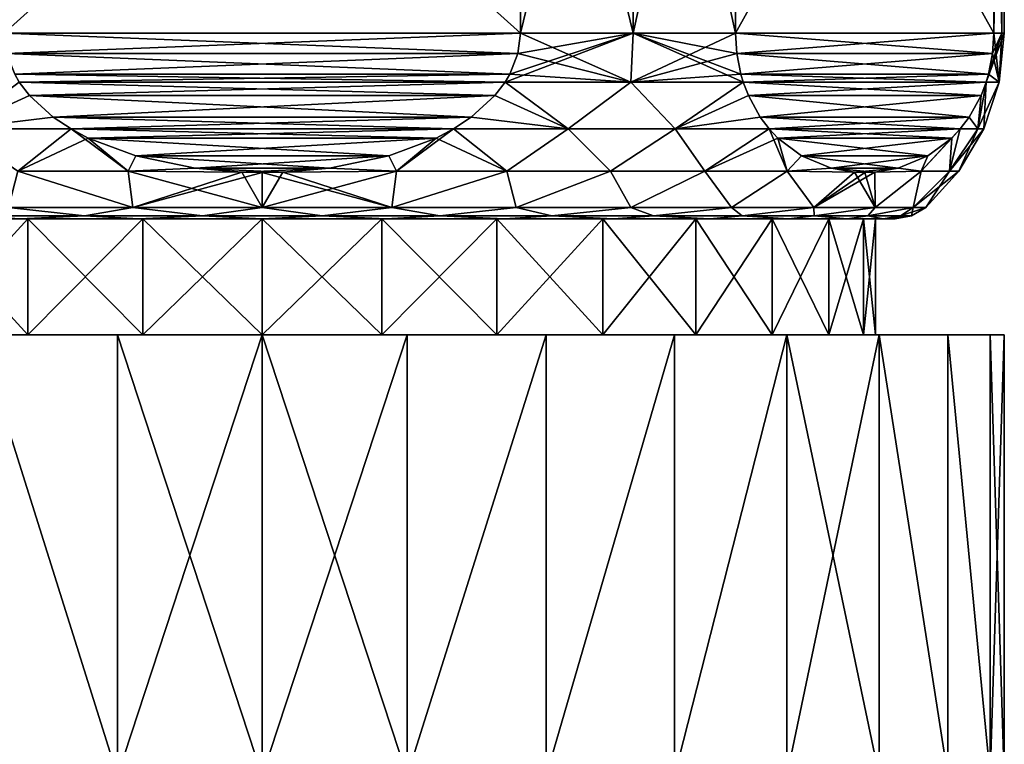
# Model space of a CAD drawing. Header units: metres. Extents: x -109 to 109, y -432 to 89.
# Tile 250 of 256: x 71 to 92, y 21 to 36. Entities that reach past the tile are written whole.
import ezdxf

# ---------------------------------------------------------------- set-up
doc = ezdxf.new("R2010")
doc.units = ezdxf.units.M
doc.layers.add('solid_506360_24502164_01', color=7, linetype='CONTINUOUS')

msp = doc.modelspace()

# ---------------------------------------------------------------- linework, layer by layer
at = {"layer": 'solid_506360_24502164_01'}
for points in [[(70.932236, 36, 67), (82.067764, 36, 67), (82.067764, 46, 67)], [(70.932236, 36, 67), (82.067764, 46, 67), (70.932236, 46, 67)], [(82.067764, 36, 37), (70.932236, 46, 37), (82.067764, 46, 37)], [(82.067764, 36, 37), (70.932236, 36, 37), (70.932236, 46, 37)], [(84.5, 36, 65.856407), (82.067764, 46, 67), (82.067764, 36, 67)], [(84.5, 36, 65.856407), (84.5, 46, 65.856407), (82.067764, 46, 67)], [(82.067764, 36, 37), (82.067764, 46, 37), (84.5, 46, 38.143593)], [(82.067764, 36, 37), (84.5, 46, 38.143593), (84.5, 36, 38.143593)], [(86.706497, 36, 64.321823), (86.706497, 46, 64.321823), (84.5, 46, 65.856407)], [(84.5, 36, 65.856407), (86.706497, 36, 64.321823), (84.5, 46, 65.856407)], [(84.5, 36, 38.143593), (84.5, 46, 38.143593), (86.706497, 46, 39.678173)], [(84.5, 36, 38.143593), (86.706497, 46, 39.678173), (86.706497, 36, 39.678173)], [(92.274261, 46, 54.678173), (86.706497, 46, 64.321823), (86.706497, 36, 64.321823)], [(92.274261, 36, 54.678173), (92.274261, 46, 54.678173), (86.706497, 36, 64.321823)], [(92.274261, 36, 49.321827), (86.706497, 46, 39.678173), (92.274261, 46, 49.321827)], [(86.706497, 36, 39.678173), (86.706497, 46, 39.678173), (92.274261, 36, 49.321827)], [(92.274261, 36, 49.321827), (92.274261, 46, 49.321827), (92.443466, 46, 50.656166)], [(92.274261, 36, 49.321827), (92.443466, 46, 50.656166), (92.443466, 36, 50.656166)], [(92.443466, 36, 53.343834), (92.443466, 46, 53.343834), (92.274261, 46, 54.678173)], [(92.443466, 36, 53.343834), (92.274261, 46, 54.678173), (92.274261, 36, 54.678173)], [(92.443466, 36, 50.656166), (92.443466, 46, 50.656166), (92.5, 46, 52)], [(92.443466, 36, 50.656166), (92.5, 46, 52), (92.5, 36, 52)], [(92.443466, 46, 53.343834), (92.5, 36, 52), (92.5, 46, 52)], [(92.443466, 36, 53.343834), (92.5, 36, 52), (92.443466, 46, 53.343834)], [(70.987709, 35.562042, 67), (82.067764, 36, 67), (70.932236, 36, 67)], [(82.012291, 35.562042, 37), (70.987709, 35.562042, 37), (70.932236, 36, 37)], [(82.012291, 35.562042, 37), (70.932236, 36, 37), (82.067764, 36, 37)], [(82.012291, 35.562042, 67), (82.067764, 36, 67), (70.987709, 35.562042, 67)], [(81.739006, 34.95042, 37), (81.837517, 35.116528, 37), (84.5, 36, 38.143593)], [(84.444023, 34.947845, 38.240551), (81.739006, 34.95042, 37), (84.5, 36, 38.143593)], [(81.837517, 35.116528, 37), (82.012291, 35.562042, 37), (84.5, 36, 38.143593)], [(82.012291, 35.562042, 67), (84.444023, 34.947845, 65.759453), (82.067764, 36, 67)], [(82.012291, 35.562042, 37), (82.067764, 36, 37), (84.5, 36, 38.143593)], [(84.444023, 34.947845, 65.759453), (84.5, 36, 65.856407), (82.067764, 36, 67)], [(84.444023, 34.947845, 65.759453), (86.87088, 34.95042, 64.037109), (84.5, 36, 65.856407)], [(84.444023, 34.947845, 38.240551), (84.5, 36, 38.143593), (86.706497, 36, 39.678173)], [(86.734238, 35.562031, 39.726219), (84.444023, 34.947845, 38.240551), (86.706497, 36, 39.678173)], [(86.734238, 35.562031, 64.273781), (86.706497, 36, 64.321823), (84.5, 36, 65.856407)], [(86.821625, 35.116512, 64.122414), (86.734238, 35.562031, 64.273781), (84.5, 36, 65.856407)], [(86.87088, 34.95042, 64.037109), (86.821625, 35.116512, 64.122414), (84.5, 36, 65.856407)], [(92.274261, 36, 54.678173), (86.706497, 36, 64.321823), (86.734238, 35.562031, 64.273781)], [(86.706497, 36, 39.678173), (92.274261, 36, 49.321827), (92.246521, 35.562031, 49.273781)], [(86.734238, 35.562031, 39.726219), (86.706497, 36, 39.678173), (92.246521, 35.562031, 49.273781)], [(92.246521, 35.562031, 54.726219), (92.274261, 36, 54.678173), (86.734238, 35.562031, 64.273781)], [(92.5, 36, 52), (92.388046, 34.947845, 52), (92.109886, 34.95042, 49.037109)], [(92.443466, 36, 50.656166), (92.5, 36, 52), (92.109886, 34.95042, 49.037109)], [(92.159134, 35.116516, 49.122417), (92.443466, 36, 50.656166), (92.109886, 34.95042, 49.037109)], [(92.159134, 35.116516, 49.122417), (92.246521, 35.562031, 49.273781), (92.443466, 36, 50.656166)], [(92.246521, 35.562031, 54.726219), (92.388046, 34.947845, 52), (92.274261, 36, 54.678173)], [(92.246521, 35.562031, 49.273781), (92.274261, 36, 49.321827), (92.443466, 36, 50.656166)], [(92.443466, 36, 53.343834), (92.274261, 36, 54.678173), (92.388046, 34.947845, 52)], [(92.443466, 36, 53.343834), (92.388046, 34.947845, 52), (92.5, 36, 52)], [(81.837517, 35.116528, 37), (71.162483, 35.116528, 37), (70.987709, 35.562042, 37)], [(81.837517, 35.116528, 37), (70.987709, 35.562042, 37), (82.012291, 35.562042, 37)], [(82.012291, 35.562042, 67), (70.987709, 35.562042, 67), (71.162483, 35.116528, 67)], [(82.012291, 35.562042, 67), (71.162483, 35.116528, 67), (81.837517, 35.116528, 67)], [(82.012291, 35.562042, 67), (81.837517, 35.116528, 67), (84.444023, 34.947845, 65.759453)], [(86.734238, 35.562031, 39.726219), (86.821625, 35.116516, 39.877583), (84.444023, 34.947845, 38.240551)], [(86.734238, 35.562031, 39.726219), (92.246521, 35.562031, 49.273781), (92.159134, 35.116516, 49.122417)], [(86.734238, 35.562031, 39.726219), (92.159134, 35.116516, 49.122417), (86.821625, 35.116516, 39.877583)], [(92.246521, 35.562031, 54.726219), (86.734238, 35.562031, 64.273781), (86.821625, 35.116512, 64.122414)], [(92.246521, 35.562031, 54.726219), (86.821625, 35.116512, 64.122414), (92.159134, 35.116512, 54.877586)], [(92.246521, 35.562031, 54.726219), (92.159134, 35.116512, 54.877586), (92.388046, 34.947845, 52)], [(81.739006, 34.95042, 37), (71.260994, 34.95042, 37), (71.162483, 35.116528, 37)], [(81.739006, 34.95042, 37), (71.162483, 35.116528, 37), (81.837517, 35.116528, 37)], [(81.837517, 35.116528, 67), (71.162483, 35.116528, 67), (71.260994, 34.95042, 67)], [(81.837517, 35.116528, 67), (71.260994, 34.95042, 67), (81.739006, 34.95042, 67)], [(81.837517, 35.116528, 67), (81.739006, 34.95042, 67), (84.444023, 34.947845, 65.759453)], [(86.821625, 35.116516, 39.877583), (86.87088, 34.95042, 39.962891), (84.444023, 34.947845, 38.240551)], [(86.821625, 35.116516, 39.877583), (92.159134, 35.116516, 49.122417), (92.109886, 34.95042, 49.037109)], [(86.821625, 35.116516, 39.877583), (92.109886, 34.95042, 49.037109), (86.87088, 34.95042, 39.962891)], [(92.159134, 35.116512, 54.877586), (86.821625, 35.116512, 64.122414), (86.87088, 34.95042, 64.037109)], [(92.159134, 35.116512, 54.877586), (86.87088, 34.95042, 64.037109), (92.109886, 34.95042, 54.962891)], [(92.159134, 35.116512, 54.877586), (92.109886, 34.95042, 54.962891), (92.388046, 34.947845, 52)], [(71.260994, 34.95042, 37), (71.482483, 34.659309, 37), (69.906082, 33.941845, 37.909836)], [(69.906082, 33.941845, 66.090164), (71.482483, 34.659309, 67), (71.260994, 34.95042, 67)], [(81.517517, 34.659309, 37), (71.482483, 34.659309, 37), (71.260994, 34.95042, 37)], [(81.517517, 34.659309, 37), (71.260994, 34.95042, 37), (81.739006, 34.95042, 37)], [(81.739006, 34.95042, 67), (71.260994, 34.95042, 67), (71.482483, 34.659309, 67)], [(81.517517, 34.659309, 67), (81.739006, 34.95042, 67), (71.482483, 34.659309, 67)], [(83.093918, 33.941845, 37.909836), (81.517517, 34.659309, 37), (81.739006, 34.95042, 37)], [(83.093918, 33.941845, 66.090164), (81.739006, 34.95042, 67), (81.517517, 34.659309, 67)], [(83.093918, 33.941845, 37.909836), (81.739006, 34.95042, 37), (84.444023, 34.947845, 38.240551)], [(83.093918, 33.941845, 66.090164), (84.444023, 34.947845, 65.759453), (81.739006, 34.95042, 67)], [(85.405479, 33.941845, 39.244411), (83.093918, 33.941845, 37.909836), (84.444023, 34.947845, 38.240551)], [(83.093918, 33.941845, 66.090164), (85.405479, 33.941845, 64.755585), (84.444023, 34.947845, 65.759453)], [(85.405479, 33.941845, 39.244411), (84.444023, 34.947845, 38.240551), (86.87088, 34.95042, 39.962891)], [(85.405479, 33.941845, 64.755585), (86.87088, 34.95042, 64.037109), (84.444023, 34.947845, 65.759453)], [(85.405479, 33.941845, 39.244411), (86.87088, 34.95042, 39.962891), (86.981628, 34.659294, 40.154713)], [(85.405479, 33.941845, 64.755585), (86.981628, 34.659294, 63.845287), (86.87088, 34.95042, 64.037109)], [(86.87088, 34.95042, 39.962891), (92.109886, 34.95042, 49.037109), (91.999138, 34.659294, 48.845287)], [(86.981628, 34.659294, 40.154713), (86.87088, 34.95042, 39.962891), (91.999138, 34.659294, 48.845287)], [(92.109886, 34.95042, 54.962891), (86.87088, 34.95042, 64.037109), (86.981628, 34.659294, 63.845287)], [(91.99913, 34.659294, 55.154713), (92.109886, 34.95042, 54.962891), (86.981628, 34.659294, 63.845287)], [(91.927811, 33.941845, 53.998791), (92.056755, 33.941845, 52), (92.109886, 34.95042, 54.962891)], [(92.109886, 34.95042, 49.037109), (92.388046, 34.947845, 52), (91.927811, 33.941845, 50.001209)], [(91.999138, 34.659294, 48.845287), (92.109886, 34.95042, 49.037109), (91.927811, 33.941845, 50.001209)], [(91.927811, 33.941845, 53.998791), (92.109886, 34.95042, 54.962891), (91.99913, 34.659294, 55.154713)], [(92.388046, 34.947845, 52), (92.056755, 33.941845, 52), (91.927811, 33.941845, 50.001209)], [(92.109886, 34.95042, 54.962891), (92.056755, 33.941845, 52), (92.388046, 34.947845, 52)], [(71.482483, 34.659309, 37), (71.99324, 34.193897, 37), (69.906082, 33.941845, 37.909836)], [(69.906082, 33.941845, 66.090164), (71.99324, 34.193897, 67), (71.482483, 34.659309, 67)], [(81.00676, 34.193897, 37), (71.99324, 34.193897, 37), (71.482483, 34.659309, 37)], [(81.00676, 34.193897, 37), (71.482483, 34.659309, 37), (81.517517, 34.659309, 37)], [(81.517517, 34.659309, 67), (71.482483, 34.659309, 67), (71.99324, 34.193897, 67)], [(81.00676, 34.193897, 67), (81.517517, 34.659309, 67), (71.99324, 34.193897, 67)], [(83.093918, 33.941845, 37.909836), (81.00676, 34.193897, 37), (81.517517, 34.659309, 37)], [(81.00676, 34.193897, 67), (83.093918, 33.941845, 66.090164), (81.517517, 34.659309, 67)], [(87.237007, 34.19389, 40.597042), (85.405479, 33.941845, 39.244411), (86.981628, 34.659294, 40.154713)], [(85.405479, 33.941845, 64.755585), (87.237007, 34.19389, 63.402958), (86.981628, 34.659294, 63.845287)], [(86.981628, 34.659294, 40.154713), (91.999138, 34.659294, 48.845287), (91.743752, 34.19389, 48.402958)], [(87.237007, 34.19389, 40.597042), (86.981628, 34.659294, 40.154713), (91.743752, 34.19389, 48.402958)], [(91.99913, 34.659294, 55.154713), (86.981628, 34.659294, 63.845287), (87.237007, 34.19389, 63.402958)], [(91.743752, 34.19389, 55.597046), (91.99913, 34.659294, 55.154713), (87.237007, 34.19389, 63.402958)], [(91.743752, 34.19389, 48.402958), (91.999138, 34.659294, 48.845287), (91.927811, 33.941845, 50.001209)], [(91.743752, 34.19389, 55.597046), (91.927811, 33.941845, 53.998791), (91.99913, 34.659294, 55.154713)], [(71.99324, 34.193897, 37), (72.379486, 33.939533, 37), (69.906082, 33.941845, 37.909836)], [(69.906082, 33.941845, 66.090164), (72.379486, 33.939533, 67), (71.99324, 34.193897, 67)], [(80.620514, 33.939533, 37), (72.379486, 33.939533, 37), (71.99324, 34.193897, 37)], [(80.620514, 33.939533, 37), (71.99324, 34.193897, 37), (81.00676, 34.193897, 37)], [(81.00676, 34.193897, 67), (71.99324, 34.193897, 67), (72.379486, 33.939533, 67)], [(81.00676, 34.193897, 67), (72.379486, 33.939533, 67), (80.620514, 33.939533, 67)], [(83.093918, 33.941845, 37.909836), (80.620514, 33.939533, 37), (81.00676, 34.193897, 37)], [(81.00676, 34.193897, 67), (80.620514, 33.939533, 67), (83.093918, 33.941845, 66.090164)], [(87.237007, 34.19389, 40.597042), (87.430122, 33.939529, 40.93153), (85.405479, 33.941845, 39.244411)], [(85.405479, 33.941845, 64.755585), (87.430122, 33.939529, 63.06847), (87.237007, 34.19389, 63.402958)], [(87.237007, 34.19389, 40.597042), (91.743752, 34.19389, 48.402958), (91.550636, 33.939529, 48.06847)], [(87.237007, 34.19389, 40.597042), (91.550636, 33.939529, 48.06847), (87.430122, 33.939529, 40.93153)], [(91.743752, 34.19389, 55.597046), (87.237007, 34.19389, 63.402958), (87.430122, 33.939529, 63.06847)], [(91.743752, 34.19389, 55.597046), (87.430122, 33.939529, 63.06847), (91.550636, 33.939529, 55.93153)], [(91.743752, 34.19389, 48.402958), (91.927811, 33.941845, 50.001209), (91.550636, 33.939529, 48.06847)], [(91.743752, 34.19389, 55.597046), (91.550636, 33.939529, 55.93153), (91.927811, 33.941845, 53.998791)], [(69.906082, 33.941845, 37.909836), (72.379486, 33.939533, 37), (71.22776, 33.028194, 37.934662)], [(71.22776, 33.028194, 66.065338), (72.379486, 33.939533, 67), (69.906082, 33.941845, 66.090164)], [(72.379486, 33.939533, 37), (72.747566, 33.744331, 37), (71.22776, 33.028194, 37.934662)], [(71.22776, 33.028194, 66.065338), (73.609184, 33.028194, 66.740196), (72.379486, 33.939533, 67)], [(80.252434, 33.744331, 37), (72.747566, 33.744331, 37), (72.379486, 33.939533, 37)], [(80.252434, 33.744331, 37), (72.379486, 33.939533, 37), (80.620514, 33.939533, 37)], [(73.609184, 33.028194, 66.740196), (72.747566, 33.744331, 67), (72.379486, 33.939533, 67)], [(80.620514, 33.939533, 67), (72.379486, 33.939533, 67), (72.747566, 33.744331, 67)], [(80.252434, 33.744331, 67), (80.620514, 33.939533, 67), (72.747566, 33.744331, 67)], [(80.620514, 33.939533, 37), (81.77224, 33.028194, 37.934662), (79.390816, 33.028194, 37.259804)], [(80.252434, 33.744331, 37), (80.620514, 33.939533, 37), (79.390816, 33.028194, 37.259804)], [(80.252434, 33.744331, 67), (81.77224, 33.028194, 66.065338), (80.620514, 33.939533, 67)], [(83.093918, 33.941845, 37.909836), (81.77224, 33.028194, 37.934662), (80.620514, 33.939533, 37)], [(80.620514, 33.939533, 67), (81.77224, 33.028194, 66.065338), (83.093918, 33.941845, 66.090164)], [(83.093918, 33.941845, 37.909836), (84.010506, 33.028194, 38.991444), (81.77224, 33.028194, 37.934662)], [(83.093918, 33.941845, 66.090164), (81.77224, 33.028194, 66.065338), (84.010506, 33.028194, 65.00856)], [(85.405479, 33.941845, 39.244411), (84.010506, 33.028194, 38.991444), (83.093918, 33.941845, 37.909836)], [(83.093918, 33.941845, 66.090164), (84.010506, 33.028194, 65.00856), (85.405479, 33.941845, 64.755585)], [(85.405479, 33.941845, 39.244411), (86.04483, 33.028194, 40.401447), (84.010506, 33.028194, 38.991444)], [(85.405479, 33.941845, 64.755585), (84.010506, 33.028194, 65.00856), (86.04483, 33.028194, 63.598549)], [(87.430122, 33.939529, 40.93153), (86.04483, 33.028194, 40.401447), (85.405479, 33.941845, 39.244411)], [(85.405479, 33.941845, 64.755585), (86.04483, 33.028194, 63.598549), (87.430122, 33.939529, 63.06847)], [(87.614151, 33.744343, 41.250278), (86.04483, 33.028194, 40.401447), (87.430122, 33.939529, 40.93153)], [(87.430122, 33.939529, 63.06847), (86.04483, 33.028194, 63.598549), (87.819992, 33.028194, 61.873604)], [(87.430122, 33.939529, 40.93153), (91.550636, 33.939529, 48.06847), (91.366608, 33.744343, 47.749722)], [(87.614151, 33.744343, 41.250278), (87.430122, 33.939529, 40.93153), (91.366608, 33.744343, 47.749722)], [(87.614151, 33.744347, 62.749725), (87.430122, 33.939529, 63.06847), (87.819992, 33.028194, 61.873604)], [(91.550636, 33.939529, 55.93153), (87.430122, 33.939529, 63.06847), (87.614151, 33.744347, 62.749725)], [(91.366608, 33.744347, 56.250275), (91.550636, 33.939529, 55.93153), (87.614151, 33.744347, 62.749725)], [(91.550636, 33.939529, 48.06847), (91.317055, 33.028194, 49.533215), (90.710793, 33.028194, 47.133411)], [(91.366608, 33.744343, 47.749722), (91.550636, 33.939529, 48.06847), (90.710793, 33.028194, 47.133411)], [(92.056755, 33.941845, 52), (91.520996, 33.028194, 52), (91.317055, 33.028194, 49.533215)], [(91.927811, 33.941845, 53.998791), (91.317055, 33.028194, 54.466785), (91.520996, 33.028194, 52)], [(91.927811, 33.941845, 50.001209), (92.056755, 33.941845, 52), (91.317055, 33.028194, 49.533215)], [(91.550636, 33.939529, 48.06847), (91.927811, 33.941845, 50.001209), (91.317055, 33.028194, 49.533215)], [(91.550636, 33.939529, 55.93153), (91.317055, 33.028194, 54.466785), (91.927811, 33.941845, 53.998791)], [(91.366608, 33.744347, 56.250275), (91.317055, 33.028194, 54.466785), (91.550636, 33.939529, 55.93153)], [(91.927811, 33.941845, 53.998791), (91.520996, 33.028194, 52), (92.056755, 33.941845, 52)], [(72.747566, 33.744331, 37), (73.609184, 33.028194, 37.259804), (71.22776, 33.028194, 37.934662)], [(72.747566, 33.744331, 37), (73.772385, 33.359631, 37), (73.609184, 33.028194, 37.259804)], [(79.227615, 33.359631, 37), (73.772385, 33.359631, 37), (72.747566, 33.744331, 37)], [(79.227615, 33.359631, 37), (72.747566, 33.744331, 37), (80.252434, 33.744331, 37)], [(73.609184, 33.028194, 66.740196), (73.772385, 33.359631, 67), (72.747566, 33.744331, 67)], [(80.252434, 33.744331, 67), (72.747566, 33.744331, 67), (73.772385, 33.359631, 67)], [(79.227615, 33.359631, 67), (80.252434, 33.744331, 67), (73.772385, 33.359631, 67)], [(79.227615, 33.359631, 37), (80.252434, 33.744331, 37), (79.390816, 33.028194, 37.259804)], [(79.227615, 33.359631, 67), (79.390816, 33.028194, 66.740196), (80.252434, 33.744331, 67)], [(80.252434, 33.744331, 67), (79.390816, 33.028194, 66.740196), (81.77224, 33.028194, 66.065338)], [(87.614151, 33.744343, 41.250278), (87.819984, 33.028194, 42.126396), (86.04483, 33.028194, 40.401447)], [(88.126549, 33.359646, 61.862225), (87.614151, 33.744347, 62.749725), (87.819992, 33.028194, 61.873604)], [(91.366608, 33.744347, 56.250275), (87.614151, 33.744347, 62.749725), (88.126549, 33.359646, 61.862225)], [(88.126556, 33.359646, 42.137779), (87.819984, 33.028194, 42.126396), (87.614151, 33.744343, 41.250278)], [(87.614151, 33.744343, 41.250278), (91.366608, 33.744343, 47.749722), (90.85421, 33.359646, 46.862225)], [(88.126556, 33.359646, 42.137779), (87.614151, 33.744343, 41.250278), (90.85421, 33.359646, 46.862225)], [(90.854218, 33.359646, 57.137772), (91.366608, 33.744347, 56.250275), (88.126549, 33.359646, 61.862225)], [(91.366608, 33.744347, 56.250275), (90.710785, 33.028194, 56.866592), (91.317055, 33.028194, 54.466785)], [(90.854218, 33.359646, 57.137772), (90.710785, 33.028194, 56.866592), (91.366608, 33.744347, 56.250275)], [(90.85421, 33.359646, 46.862225), (91.366608, 33.744343, 47.749722), (90.710793, 33.028194, 47.133411)], [(73.772385, 33.359631, 37), (75.053642, 33.095066, 37), (73.609184, 33.028194, 37.259804)], [(73.609184, 33.028194, 66.740196), (75.053642, 33.095066, 67), (73.772385, 33.359631, 67)], [(77.946358, 33.095066, 37), (75.053642, 33.095066, 37), (73.772385, 33.359631, 37)], [(77.946358, 33.095066, 37), (73.772385, 33.359631, 37), (79.227615, 33.359631, 37)], [(79.227615, 33.359631, 67), (73.772385, 33.359631, 67), (75.053642, 33.095066, 67)], [(79.227615, 33.359631, 67), (75.053642, 33.095066, 67), (77.946358, 33.095066, 67)], [(77.946358, 33.095066, 37), (79.227615, 33.359631, 37), (79.390816, 33.028194, 37.259804)], [(79.227615, 33.359631, 67), (77.946358, 33.095066, 67), (79.390816, 33.028194, 66.740196)], [(88.126556, 33.359646, 42.137779), (88.767189, 33.09507, 43.247387), (87.819984, 33.028194, 42.126396)], [(88.767181, 33.09507, 60.752617), (88.126549, 33.359646, 61.862225), (87.819992, 33.028194, 61.873604)], [(90.854218, 33.359646, 57.137772), (88.126549, 33.359646, 61.862225), (88.767181, 33.09507, 60.752617)], [(88.126556, 33.359646, 42.137779), (90.85421, 33.359646, 46.862225), (90.213585, 33.09507, 45.752621)], [(88.126556, 33.359646, 42.137779), (90.213585, 33.09507, 45.752621), (88.767189, 33.09507, 43.247387)], [(90.854218, 33.359646, 57.137772), (88.767181, 33.09507, 60.752617), (90.213585, 33.095074, 58.247372)], [(90.213585, 33.09507, 45.752621), (90.85421, 33.359646, 46.862225), (90.710793, 33.028194, 47.133411)], [(90.854218, 33.359646, 57.137772), (90.213585, 33.095074, 58.247372), (90.710785, 33.028194, 56.866592)], [(71.22776, 33.028194, 37.934662), (73.708809, 32.25, 37.96772), (71.024879, 32.25, 38.781879)], [(71.22776, 33.028194, 66.065338), (71.024879, 32.25, 65.218117), (73.708809, 32.25, 66.03228)], [(71.22776, 33.028194, 37.934662), (73.609184, 33.028194, 37.259804), (73.708809, 32.25, 37.96772)], [(71.22776, 33.028194, 66.065338), (73.708809, 32.25, 66.03228), (73.609184, 33.028194, 66.740196)], [(75.053642, 33.095066, 37), (76.059639, 33.008678, 37), (73.609184, 33.028194, 37.259804)], [(73.609184, 33.028194, 66.740196), (76.059639, 33.008678, 67), (75.053642, 33.095066, 67)], [(73.609184, 33.028194, 37.259804), (76.059639, 33.008678, 37), (73.708809, 32.25, 37.96772)], [(73.609184, 33.028194, 66.740196), (73.708809, 32.25, 66.03228), (76.5, 32.25, 66.30719)], [(73.609184, 33.028194, 66.740196), (76.5, 32.25, 66.30719), (76.059639, 33.008678, 67)], [(76.059639, 33.008678, 37), (76.5, 33, 37), (73.708809, 32.25, 37.96772)], [(76.5, 33, 37), (76.5, 32.25, 37.69281), (73.708809, 32.25, 37.96772)], [(75.053642, 33.095066, 37), (76.940361, 33.008678, 37), (76.059639, 33.008678, 37)], [(77.946358, 33.095066, 37), (76.940361, 33.008678, 37), (75.053642, 33.095066, 37)], [(77.946358, 33.095066, 67), (75.053642, 33.095066, 67), (76.059639, 33.008678, 67)], [(77.946358, 33.095066, 67), (76.059639, 33.008678, 67), (76.940361, 33.008678, 67)], [(76.059639, 33.008678, 37), (76.940361, 33.008678, 37), (76.5, 33, 37)], [(76.5, 33, 67), (76.059639, 33.008678, 67), (76.5, 32.25, 66.30719)], [(76.940361, 33.008678, 67), (76.059639, 33.008678, 67), (76.5, 33, 67)], [(79.390816, 33.028194, 37.259804), (79.291191, 32.25, 37.96772), (76.5, 32.25, 37.69281)], [(76.940361, 33.008678, 37), (79.390816, 33.028194, 37.259804), (76.5, 32.25, 37.69281)], [(76.5, 33, 37), (76.940361, 33.008678, 37), (76.5, 32.25, 37.69281)], [(76.940361, 33.008678, 67), (76.5, 33, 67), (79.291191, 32.25, 66.03228)], [(76.5, 33, 67), (76.5, 32.25, 66.30719), (79.291191, 32.25, 66.03228)], [(77.946358, 33.095066, 37), (79.390816, 33.028194, 37.259804), (76.940361, 33.008678, 37)], [(77.946358, 33.095066, 67), (76.940361, 33.008678, 67), (79.390816, 33.028194, 66.740196)], [(79.390816, 33.028194, 66.740196), (76.940361, 33.008678, 67), (79.291191, 32.25, 66.03228)], [(81.77224, 33.028194, 37.934662), (81.975121, 32.25, 38.781879), (79.291191, 32.25, 37.96772)], [(79.390816, 33.028194, 37.259804), (81.77224, 33.028194, 37.934662), (79.291191, 32.25, 37.96772)], [(81.77224, 33.028194, 66.065338), (79.291191, 32.25, 66.03228), (81.975121, 32.25, 65.218117)], [(81.77224, 33.028194, 66.065338), (79.390816, 33.028194, 66.740196), (79.291191, 32.25, 66.03228)], [(81.77224, 33.028194, 37.934662), (84.010506, 33.028194, 38.991444), (81.975121, 32.25, 38.781879)], [(84.010506, 33.028194, 65.00856), (81.77224, 33.028194, 66.065338), (81.975121, 32.25, 65.218117)], [(84.010506, 33.028194, 38.991444), (84.448647, 32.25, 40.104008), (81.975121, 32.25, 38.781879)], [(84.010506, 33.028194, 65.00856), (81.975121, 32.25, 65.218117), (84.448647, 32.25, 63.895992)], [(84.010506, 33.028194, 38.991444), (86.04483, 33.028194, 40.401447), (84.448647, 32.25, 40.104008)], [(86.04483, 33.028194, 63.598549), (84.010506, 33.028194, 65.00856), (84.448647, 32.25, 63.895992)], [(86.04483, 33.028194, 40.401447), (86.616707, 32.25, 41.883289), (84.448647, 32.25, 40.104008)], [(86.04483, 33.028194, 63.598549), (84.448647, 32.25, 63.895992), (86.616707, 32.25, 62.116711)], [(86.04483, 33.028194, 40.401447), (87.819984, 33.028194, 42.126396), (86.616707, 32.25, 41.883289)], [(87.819992, 33.028194, 61.873604), (86.04483, 33.028194, 63.598549), (86.616707, 32.25, 62.116711)], [(87.819984, 33.028194, 42.126396), (88.395996, 32.25, 44.051353), (86.616707, 32.25, 41.883289)], [(87.819992, 33.028194, 61.873604), (86.616707, 32.25, 62.116711), (88.395996, 32.25, 59.948647)], [(88.767189, 33.09507, 43.247387), (89.27021, 33.008678, 44.118649), (87.819984, 33.028194, 42.126396)], [(87.819984, 33.028194, 42.126396), (89.27021, 33.008678, 44.118649), (88.395996, 32.25, 44.051353)], [(88.767181, 33.09507, 60.752617), (87.819992, 33.028194, 61.873604), (89.27021, 33.008675, 59.881351)], [(89.27021, 33.008675, 59.881351), (87.819992, 33.028194, 61.873604), (88.395996, 32.25, 59.948647)], [(89.710556, 33.008678, 44.881359), (89.718117, 32.25, 46.524876), (88.395996, 32.25, 44.051353)], [(89.490387, 33, 44.500004), (89.710556, 33.008678, 44.881359), (88.395996, 32.25, 44.051353)], [(89.27021, 33.008678, 44.118649), (89.490387, 33, 44.500004), (88.395996, 32.25, 44.051353)], [(89.27021, 33.008675, 59.881351), (88.395996, 32.25, 59.948647), (89.718117, 32.25, 57.475124)], [(90.213585, 33.095074, 58.247372), (88.767181, 33.09507, 60.752617), (89.27021, 33.008675, 59.881351)], [(88.767189, 33.09507, 43.247387), (89.710556, 33.008678, 44.881359), (89.27021, 33.008678, 44.118649)], [(88.767189, 33.09507, 43.247387), (90.213585, 33.09507, 45.752621), (89.710556, 33.008678, 44.881359)], [(90.213585, 33.095074, 58.247372), (89.27021, 33.008675, 59.881351), (89.710556, 33.008678, 59.118645)], [(89.27021, 33.008678, 44.118649), (89.710556, 33.008678, 44.881359), (89.490387, 33, 44.500004)], [(89.710556, 33.008678, 59.118645), (89.27021, 33.008675, 59.881351), (89.490387, 33, 59.499996)], [(89.490387, 33, 59.499996), (89.27021, 33.008675, 59.881351), (89.718117, 32.25, 57.475124)], [(89.710556, 33.008678, 59.118645), (89.490387, 33, 59.499996), (89.718117, 32.25, 57.475124)], [(90.213585, 33.095074, 58.247372), (89.710556, 33.008678, 59.118645), (90.710785, 33.028194, 56.866592)], [(90.213585, 33.09507, 45.752621), (90.710793, 33.028194, 47.133411), (89.710556, 33.008678, 44.881359)], [(89.710556, 33.008678, 44.881359), (90.710793, 33.028194, 47.133411), (89.718117, 32.25, 46.524876)], [(90.710785, 33.028194, 56.866592), (89.710556, 33.008678, 59.118645), (89.718117, 32.25, 57.475124)], [(90.710793, 33.028194, 47.133411), (90.53228, 32.25, 49.208805), (89.718117, 32.25, 46.524876)], [(90.710785, 33.028194, 56.866592), (89.718117, 32.25, 57.475124), (90.53228, 32.25, 54.791195)], [(91.520996, 33.028194, 52), (90.80719, 32.25, 52), (90.53228, 32.25, 49.208805)], [(91.317055, 33.028194, 54.466785), (90.53228, 32.25, 54.791195), (90.80719, 32.25, 52)], [(91.317055, 33.028194, 49.533215), (91.520996, 33.028194, 52), (90.53228, 32.25, 49.208805)], [(90.710793, 33.028194, 47.133411), (91.317055, 33.028194, 49.533215), (90.53228, 32.25, 49.208805)], [(91.317055, 33.028194, 54.466785), (90.710785, 33.028194, 56.866592), (90.53228, 32.25, 54.791195)], [(91.317055, 33.028194, 54.466785), (90.80719, 32.25, 52), (91.520996, 33.028194, 52)], [(70.259972, 32.064587, 64.531662), (68.917366, 32, 63.345055), (71.276917, 32, 64.606583)], [(70.259972, 32.064587, 39.468338), (71.276917, 32, 39.393417), (68.917366, 32, 40.654945)], [(71.024879, 32.25, 38.781879), (72.668907, 32.064587, 38.53511), (70.259972, 32.064587, 39.468338)], [(71.024879, 32.25, 65.218117), (70.259972, 32.064587, 64.531662), (72.668907, 32.064587, 65.46489)], [(72.668907, 32.064587, 65.46489), (70.259972, 32.064587, 64.531662), (71.276917, 32, 64.606583)], [(70.259972, 32.064587, 39.468338), (72.668907, 32.064587, 38.53511), (71.276917, 32, 39.393417)], [(71.024879, 32.25, 38.781879), (73.708809, 32.25, 37.96772), (72.668907, 32.064587, 38.53511)], [(73.708809, 32.25, 66.03228), (71.024879, 32.25, 65.218117), (72.668907, 32.064587, 65.46489)], [(72.668907, 32.064587, 65.46489), (71.276917, 32, 64.606583), (73.837273, 32, 65.383438)], [(72.668907, 32.064587, 38.53511), (73.837273, 32, 38.616562), (71.276917, 32, 39.393417)], [(73.708809, 32.25, 37.96772), (75.208305, 32.064587, 38.060413), (72.668907, 32.064587, 38.53511)], [(73.708809, 32.25, 66.03228), (72.668907, 32.064587, 65.46489), (75.208305, 32.064587, 65.939583)], [(75.208305, 32.064587, 65.939583), (72.668907, 32.064587, 65.46489), (73.837273, 32, 65.383438)], [(72.668907, 32.064587, 38.53511), (75.208305, 32.064587, 38.060413), (73.837273, 32, 38.616562)], [(73.708809, 32.25, 37.96772), (76.5, 32.25, 37.69281), (75.208305, 32.064587, 38.060413)], [(76.5, 32.25, 66.30719), (73.708809, 32.25, 66.03228), (75.208305, 32.064587, 65.939583)], [(75.208305, 32.064587, 65.939583), (73.837273, 32, 65.383438), (76.5, 32, 65.645752)], [(75.208305, 32.064587, 38.060413), (76.5, 32, 38.354248), (73.837273, 32, 38.616562)], [(76.5, 32.25, 37.69281), (77.791695, 32.064587, 38.060413), (75.208305, 32.064587, 38.060413)], [(76.5, 32.25, 66.30719), (75.208305, 32.064587, 65.939583), (77.791695, 32.064587, 65.939583)], [(77.791695, 32.064587, 65.939583), (75.208305, 32.064587, 65.939583), (76.5, 32, 65.645752)], [(75.208305, 32.064587, 38.060413), (77.791695, 32.064587, 38.060413), (76.5, 32, 38.354248)], [(76.5, 32.25, 37.69281), (79.291191, 32.25, 37.96772), (77.791695, 32.064587, 38.060413)], [(79.291191, 32.25, 66.03228), (76.5, 32.25, 66.30719), (77.791695, 32.064587, 65.939583)], [(77.791695, 32.064587, 65.939583), (76.5, 32, 65.645752), (79.162727, 32, 65.383438)], [(77.791695, 32.064587, 38.060413), (79.162727, 32, 38.616562), (76.5, 32, 38.354248)], [(79.291191, 32.25, 37.96772), (80.331093, 32.064587, 38.53511), (77.791695, 32.064587, 38.060413)], [(79.291191, 32.25, 66.03228), (77.791695, 32.064587, 65.939583), (80.331093, 32.064587, 65.46489)], [(80.331093, 32.064587, 65.46489), (77.791695, 32.064587, 65.939583), (79.162727, 32, 65.383438)], [(77.791695, 32.064587, 38.060413), (80.331093, 32.064587, 38.53511), (79.162727, 32, 38.616562)], [(80.331093, 32.064587, 65.46489), (79.162727, 32, 65.383438), (81.723083, 32, 64.606583)], [(80.331093, 32.064587, 38.53511), (81.723083, 32, 39.393417), (79.162727, 32, 38.616562)], [(79.291191, 32.25, 37.96772), (81.975121, 32.25, 38.781879), (80.331093, 32.064587, 38.53511)], [(81.975121, 32.25, 65.218117), (79.291191, 32.25, 66.03228), (80.331093, 32.064587, 65.46489)], [(81.975121, 32.25, 38.781879), (82.740028, 32.064587, 39.468338), (80.331093, 32.064587, 38.53511)], [(81.975121, 32.25, 65.218117), (80.331093, 32.064587, 65.46489), (82.740028, 32.064587, 64.531662)], [(82.740028, 32.064587, 64.531662), (80.331093, 32.064587, 65.46489), (81.723083, 32, 64.606583)], [(80.331093, 32.064587, 38.53511), (82.740028, 32.064587, 39.468338), (81.723083, 32, 39.393417)], [(82.740028, 32.064587, 64.531662), (81.723083, 32, 64.606583), (84.082634, 32, 63.345055)], [(82.740028, 32.064587, 39.468338), (84.082634, 32, 40.654945), (81.723083, 32, 39.393417)], [(81.975121, 32.25, 38.781879), (84.448647, 32.25, 40.104008), (82.740028, 32.064587, 39.468338)], [(84.448647, 32.25, 63.895992), (81.975121, 32.25, 65.218117), (82.740028, 32.064587, 64.531662)], [(84.448647, 32.25, 40.104008), (84.936462, 32.064587, 40.828312), (82.740028, 32.064587, 39.468338)], [(84.448647, 32.25, 63.895992), (82.740028, 32.064587, 64.531662), (84.936462, 32.064587, 63.171688)], [(84.936462, 32.064587, 63.171688), (82.740028, 32.064587, 64.531662), (84.082634, 32, 63.345055)], [(82.740028, 32.064587, 39.468338), (84.936462, 32.064587, 40.828312), (84.082634, 32, 40.654945)], [(84.936462, 32.064587, 63.171688), (84.082634, 32, 63.345055), (86.15065, 32, 61.647354)], [(84.936462, 32.064587, 40.828312), (86.15065, 32, 42.352646), (84.082634, 32, 40.654945)], [(84.448647, 32.25, 40.104008), (86.616707, 32.25, 41.883289), (84.936462, 32.064587, 40.828312)], [(86.616707, 32.25, 62.116711), (84.448647, 32.25, 63.895992), (84.936462, 32.064587, 63.171688)], [(86.616707, 32.25, 41.883289), (86.845612, 32.064587, 42.568729), (84.936462, 32.064587, 40.828312)], [(86.616707, 32.25, 62.116711), (84.936462, 32.064587, 63.171688), (86.845612, 32.064587, 61.431271)], [(86.845612, 32.064587, 61.431271), (84.936462, 32.064587, 63.171688), (86.15065, 32, 61.647354)], [(84.936462, 32.064587, 40.828312), (86.845612, 32.064587, 42.568729), (86.15065, 32, 42.352646)], [(86.845612, 32.064587, 61.431271), (86.15065, 32, 61.647354), (87.847649, 32, 59.578747)], [(86.845612, 32.064587, 42.568729), (87.847649, 32, 44.421253), (86.15065, 32, 42.352646)], [(86.616707, 32.25, 41.883289), (88.395996, 32.25, 44.051353), (86.845612, 32.064587, 42.568729)], [(88.395996, 32.25, 59.948647), (86.616707, 32.25, 62.116711), (86.845612, 32.064587, 61.431271)], [(88.395996, 32.25, 44.051353), (88.402451, 32.064587, 44.630314), (86.845612, 32.064587, 42.568729)], [(88.395996, 32.25, 59.948647), (86.845612, 32.064587, 61.431271), (88.402451, 32.064587, 59.369686)], [(88.402451, 32.064587, 59.369686), (86.845612, 32.064587, 61.431271), (87.847649, 32, 59.578747)], [(86.845612, 32.064587, 42.568729), (88.402451, 32.064587, 44.630314), (87.847649, 32, 44.421253)], [(88.402451, 32.064587, 59.369686), (87.847649, 32, 59.578747), (89.108406, 32, 57.218678)], [(88.402451, 32.064587, 44.630314), (89.108406, 32, 46.781322), (87.847649, 32, 44.421253)], [(88.395996, 32.25, 44.051353), (89.718117, 32.25, 46.524876), (88.402451, 32.064587, 44.630314)], [(89.718117, 32.25, 57.475124), (88.395996, 32.25, 59.948647), (88.402451, 32.064587, 59.369686)], [(89.718117, 32.25, 46.524876), (89.553963, 32.064587, 46.942867), (88.402451, 32.064587, 44.630314)], [(89.718117, 32.25, 57.475124), (88.402451, 32.064587, 59.369686), (89.553963, 32.064587, 57.057133)], [(89.553963, 32.064587, 57.057133), (88.402451, 32.064587, 59.369686), (89.108406, 32, 57.218678)], [(88.402451, 32.064587, 44.630314), (89.553963, 32.064587, 46.942867), (89.108406, 32, 46.781322)], [(89.553963, 32.064587, 57.057133), (89.108406, 32, 57.218678), (89.884354, 32, 54.658131)], [(89.553963, 32.064587, 46.942867), (89.884354, 32, 49.341869), (89.108406, 32, 46.781322)], [(90.53228, 32.25, 49.208805), (90.260941, 32.064587, 49.427635), (89.553963, 32.064587, 46.942867)], [(89.718117, 32.25, 46.524876), (90.53228, 32.25, 49.208805), (89.553963, 32.064587, 46.942867)], [(90.53228, 32.25, 54.791195), (89.553963, 32.064587, 57.057133), (90.260941, 32.064587, 54.572365)], [(90.53228, 32.25, 54.791195), (89.718117, 32.25, 57.475124), (89.553963, 32.064587, 57.057133)], [(90.260941, 32.064587, 54.572365), (89.553963, 32.064587, 57.057133), (89.884354, 32, 54.658131)], [(89.553963, 32.064587, 46.942867), (90.260941, 32.064587, 49.427635), (89.884354, 32, 49.341869)], [(90.260941, 32.064587, 54.572365), (89.884354, 32, 54.658131), (90.145752, 32, 52)], [(90.499306, 32.064587, 52), (90.145752, 32, 52), (89.884354, 32, 49.341869)], [(90.260941, 32.064587, 49.427635), (90.499306, 32.064587, 52), (89.884354, 32, 49.341869)], [(90.260941, 32.064587, 54.572365), (90.145752, 32, 52), (90.499306, 32.064587, 52)], [(90.80719, 32.25, 52), (90.499306, 32.064587, 52), (90.260941, 32.064587, 49.427635)], [(90.53228, 32.25, 54.791195), (90.260941, 32.064587, 54.572365), (90.499306, 32.064587, 52)], [(90.53228, 32.25, 49.208805), (90.80719, 32.25, 52), (90.260941, 32.064587, 49.427635)], [(90.53228, 32.25, 54.791195), (90.499306, 32.064587, 52), (90.80719, 32.25, 52)], [(68.917366, 32, 63.345055), (69.155411, 32, 62.992054), (71.440964, 32, 64.213699)], [(71.276917, 32, 64.606583), (68.917366, 32, 63.345055), (71.440964, 32, 64.213699)], [(68.917366, 32, 40.654945), (71.440964, 32, 39.786304), (69.155411, 32, 41.007946)], [(68.917366, 32, 40.654945), (71.276917, 32, 39.393417), (71.440964, 32, 39.786304)], [(69.155304, 29.5, 62.991993), (71.440971, 29.5, 64.213715), (69.155411, 32, 62.992054)], [(71.440964, 32, 39.786304), (71.440971, 29.5, 39.786285), (69.155304, 29.5, 41.008007)], [(69.155411, 32, 41.007946), (71.440964, 32, 39.786304), (69.155304, 29.5, 41.008007)], [(71.440971, 29.5, 64.213715), (71.440964, 32, 64.213699), (69.155411, 32, 62.992054)], [(71.276917, 32, 64.606583), (71.440964, 32, 64.213699), (73.920929, 32, 64.965981)], [(73.837273, 32, 65.383438), (71.276917, 32, 64.606583), (73.920929, 32, 64.965981)], [(71.276917, 32, 39.393417), (73.920929, 32, 39.034019), (71.440964, 32, 39.786304)], [(71.276917, 32, 39.393417), (73.837273, 32, 38.616562), (73.920929, 32, 39.034019)], [(73.920876, 29.5, 64.965973), (73.920929, 32, 64.965981), (71.440964, 32, 64.213699)], [(71.440971, 29.5, 64.213715), (73.920876, 29.5, 64.965973), (71.440964, 32, 64.213699)], [(71.440964, 32, 39.786304), (73.920929, 32, 39.034019), (71.440971, 29.5, 39.786285)], [(73.920929, 32, 39.034019), (73.920876, 29.5, 39.034023), (71.440971, 29.5, 39.786285)], [(73.837273, 32, 65.383438), (73.920929, 32, 64.965981), (76.5, 32, 65.219994)], [(79.162727, 32, 65.383438), (73.837273, 32, 65.383438), (76.5, 32, 65.219994)], [(73.837273, 32, 38.616562), (76.5, 32, 38.780006), (73.920929, 32, 39.034019)], [(73.837273, 32, 38.616562), (79.162727, 32, 38.616562), (76.5, 32, 38.780006)], [(79.162727, 32, 65.383438), (76.5, 32, 65.645752), (73.837273, 32, 65.383438)], [(73.837273, 32, 38.616562), (76.5, 32, 38.354248), (79.162727, 32, 38.616562)], [(73.920876, 29.5, 64.965973), (76.5, 29.5, 65.220009), (73.920929, 32, 64.965981)], [(76.5, 32, 38.780006), (76.5, 29.5, 38.779991), (73.920876, 29.5, 39.034023)], [(73.920929, 32, 39.034019), (76.5, 32, 38.780006), (73.920876, 29.5, 39.034023)], [(76.5, 29.5, 65.220009), (76.5, 32, 65.219994), (73.920929, 32, 64.965981)], [(79.079124, 29.5, 64.965973), (79.079071, 32, 64.965981), (76.5, 32, 65.219994)], [(79.162727, 32, 65.383438), (76.5, 32, 65.219994), (79.079071, 32, 64.965981)], [(76.5, 29.5, 65.220009), (79.079124, 29.5, 64.965973), (76.5, 32, 65.219994)], [(79.079071, 32, 39.034019), (79.079124, 29.5, 39.034023), (76.5, 29.5, 38.779991)], [(76.5, 32, 38.780006), (79.079071, 32, 39.034019), (76.5, 29.5, 38.779991)], [(79.162727, 32, 38.616562), (79.079071, 32, 39.034019), (76.5, 32, 38.780006)], [(81.559029, 29.5, 64.213715), (81.559036, 32, 64.213699), (79.079071, 32, 64.965981)], [(81.723083, 32, 64.606583), (79.079071, 32, 64.965981), (81.559036, 32, 64.213699)], [(79.079124, 29.5, 64.965973), (81.559029, 29.5, 64.213715), (79.079071, 32, 64.965981)], [(81.723083, 32, 64.606583), (79.162727, 32, 65.383438), (79.079071, 32, 64.965981)], [(79.079071, 32, 39.034019), (81.559036, 32, 39.786304), (79.079124, 29.5, 39.034023)], [(81.723083, 32, 39.393417), (81.559036, 32, 39.786304), (79.079071, 32, 39.034019)], [(79.162727, 32, 38.616562), (81.723083, 32, 39.393417), (79.079071, 32, 39.034019)], [(81.559036, 32, 39.786304), (81.559029, 29.5, 39.786285), (79.079124, 29.5, 39.034023)], [(81.559029, 29.5, 64.213715), (83.844696, 29.5, 62.991993), (81.559036, 32, 64.213699)], [(83.844589, 32, 41.007946), (83.844696, 29.5, 41.008007), (81.559029, 29.5, 39.786285)], [(81.559036, 32, 39.786304), (83.844589, 32, 41.007946), (81.559029, 29.5, 39.786285)], [(83.844696, 29.5, 62.991993), (83.844589, 32, 62.992054), (81.559036, 32, 64.213699)], [(84.082634, 32, 63.345055), (81.559036, 32, 64.213699), (83.844589, 32, 62.992054)], [(84.082634, 32, 63.345055), (81.723083, 32, 64.606583), (81.559036, 32, 64.213699)], [(84.082634, 32, 40.654945), (83.844589, 32, 41.007946), (81.559036, 32, 39.786304)], [(81.723083, 32, 39.393417), (84.082634, 32, 40.654945), (81.559036, 32, 39.786304)], [(85.8479, 29.5, 61.348007), (85.847908, 32, 61.347992), (83.844589, 32, 62.992054)], [(86.15065, 32, 61.647354), (83.844589, 32, 62.992054), (85.847908, 32, 61.347992)], [(83.844696, 29.5, 62.991993), (85.8479, 29.5, 61.348007), (83.844589, 32, 62.992054)], [(86.15065, 32, 61.647354), (84.082634, 32, 63.345055), (83.844589, 32, 62.992054)], [(83.844589, 32, 41.007946), (85.847908, 32, 42.652008), (83.844696, 29.5, 41.008007)], [(86.15065, 32, 42.352646), (85.847908, 32, 42.652008), (83.844589, 32, 41.007946)], [(84.082634, 32, 40.654945), (86.15065, 32, 42.352646), (83.844589, 32, 41.007946)], [(85.847908, 32, 42.652008), (85.8479, 29.5, 42.651993), (83.844696, 29.5, 41.008007)], [(85.8479, 29.5, 61.348007), (87.492073, 29.5, 59.344585), (85.847908, 32, 61.347992)], [(87.491989, 32, 44.655312), (87.492073, 29.5, 44.655415), (85.8479, 29.5, 42.651993)], [(85.847908, 32, 42.652008), (87.491989, 32, 44.655312), (85.8479, 29.5, 42.651993)], [(87.492073, 29.5, 59.344585), (87.491989, 32, 59.344688), (85.847908, 32, 61.347992)], [(87.847649, 32, 59.578747), (85.847908, 32, 61.347992), (87.491989, 32, 59.344688)], [(87.847649, 32, 59.578747), (86.15065, 32, 61.647354), (85.847908, 32, 61.347992)], [(87.847649, 32, 44.421253), (87.491989, 32, 44.655312), (85.847908, 32, 42.652008)], [(86.15065, 32, 42.352646), (87.847649, 32, 44.421253), (85.847908, 32, 42.652008)], [(88.713669, 29.5, 57.059124), (88.713669, 32, 57.059124), (87.491989, 32, 59.344688)], [(89.108406, 32, 57.218678), (87.491989, 32, 59.344688), (88.713669, 32, 57.059124)], [(87.492073, 29.5, 59.344585), (88.713669, 29.5, 57.059124), (87.491989, 32, 59.344688)], [(89.108406, 32, 57.218678), (87.847649, 32, 59.578747), (87.491989, 32, 59.344688)], [(87.491989, 32, 44.655312), (88.713669, 32, 46.940876), (87.492073, 29.5, 44.655415)], [(89.108406, 32, 46.781322), (88.713669, 32, 46.940876), (87.491989, 32, 44.655312)], [(87.847649, 32, 44.421253), (89.108406, 32, 46.781322), (87.491989, 32, 44.655312)], [(88.713669, 32, 46.940876), (88.713669, 29.5, 46.940876), (87.492073, 29.5, 44.655415)], [(89.465996, 29.5, 54.579067), (89.465973, 32, 54.579128), (88.713669, 32, 57.059124)], [(89.884354, 32, 54.658131), (88.713669, 32, 57.059124), (89.465973, 32, 54.579128)], [(88.713669, 29.5, 57.059124), (89.465996, 29.5, 54.579067), (88.713669, 32, 57.059124)], [(89.884354, 32, 54.658131), (89.108406, 32, 57.218678), (88.713669, 32, 57.059124)], [(89.465973, 32, 49.420872), (89.465996, 29.5, 49.420933), (88.713669, 29.5, 46.940876)], [(88.713669, 32, 46.940876), (89.465973, 32, 49.420872), (88.713669, 29.5, 46.940876)], [(89.884354, 32, 49.341869), (89.465973, 32, 49.420872), (88.713669, 32, 46.940876)], [(89.108406, 32, 46.781322), (89.884354, 32, 49.341869), (88.713669, 32, 46.940876)], [(89.720001, 29.5, 52), (89.720001, 32, 52), (89.465973, 32, 54.579128)], [(89.884354, 32, 54.658131), (89.465973, 32, 54.579128), (89.720001, 32, 52)], [(89.465996, 29.5, 54.579067), (89.720001, 29.5, 52), (89.465973, 32, 54.579128)], [(89.465973, 32, 49.420872), (89.720001, 32, 52), (89.465996, 29.5, 49.420933)], [(90.145752, 32, 52), (89.720001, 32, 52), (89.465973, 32, 49.420872)], [(89.884354, 32, 49.341869), (90.145752, 32, 52), (89.465973, 32, 49.420872)], [(89.465996, 29.5, 49.420933), (89.720001, 32, 52), (89.720001, 29.5, 52)], [(90.145752, 32, 52), (89.884354, 32, 54.658131), (89.720001, 32, 52)], [(71.440971, 29.5, 64.213715), (65.186424, 29.5, 63.31382), (67.610947, 29.5, 65.303535)], [(69.155304, 29.5, 62.991993), (65.186424, 29.5, 63.31382), (71.440971, 29.5, 64.213715)], [(73.920876, 29.5, 39.034023), (67.610947, 29.5, 38.696465), (65.186424, 29.5, 40.68618)], [(71.440971, 29.5, 39.786285), (73.920876, 29.5, 39.034023), (65.186424, 29.5, 40.68618)], [(69.155304, 29.5, 41.008007), (71.440971, 29.5, 39.786285), (65.186424, 29.5, 40.68618)], [(85.389053, 29.5, 65.303535), (67.610947, 29.5, 65.303535), (70.377235, 29.5, 66.78215)], [(76.5, 29.5, 65.220009), (67.610947, 29.5, 65.303535), (85.389053, 29.5, 65.303535)], [(73.920876, 29.5, 64.965973), (67.610947, 29.5, 65.303535), (76.5, 29.5, 65.220009)], [(71.440971, 29.5, 64.213715), (67.610947, 29.5, 65.303535), (73.920876, 29.5, 64.965973)], [(67.610947, 29.5, 38.696465), (85.389053, 29.5, 38.696465), (82.622765, 29.5, 37.217854)], [(76.5, 29.5, 38.779991), (85.389053, 29.5, 38.696465), (67.610947, 29.5, 38.696465)], [(67.610947, 29.5, 38.696465), (82.622765, 29.5, 37.217854), (70.377235, 29.5, 37.217854)], [(73.920876, 29.5, 39.034023), (76.5, 29.5, 38.779991), (67.610947, 29.5, 38.696465)], [(70.377235, 29.5, 66.78215), (70.377068, 20, 66.782074), (73.378555, 20, 67.692566)], [(70.377235, 29.5, 37.217854), (73.378555, 20, 36.307434), (70.377068, 20, 37.217926)], [(73.378807, 29.5, 67.692612), (70.377235, 29.5, 66.78215), (73.378555, 20, 67.692566)], [(82.622765, 29.5, 66.78215), (70.377235, 29.5, 66.78215), (73.378807, 29.5, 67.692612)], [(85.389053, 29.5, 65.303535), (70.377235, 29.5, 66.78215), (82.622765, 29.5, 66.78215)], [(70.377235, 29.5, 37.217854), (73.378807, 29.5, 36.307392), (73.378555, 20, 36.307434)], [(70.377235, 29.5, 37.217854), (82.622765, 29.5, 37.217854), (79.621193, 29.5, 36.307392)], [(70.377235, 29.5, 37.217854), (79.621193, 29.5, 36.307392), (73.378807, 29.5, 36.307392)], [(73.378807, 29.5, 67.692612), (73.378555, 20, 67.692566), (76.5, 20, 68)], [(76.5, 29.5, 35.999992), (76.5, 20, 36), (73.378555, 20, 36.307434)], [(73.378807, 29.5, 36.307392), (76.5, 29.5, 35.999992), (73.378555, 20, 36.307434)], [(76.5, 29.5, 68.000008), (73.378807, 29.5, 67.692612), (76.5, 20, 68)], [(79.621193, 29.5, 67.692612), (73.378807, 29.5, 67.692612), (76.5, 29.5, 68.000008)], [(82.622765, 29.5, 66.78215), (73.378807, 29.5, 67.692612), (79.621193, 29.5, 67.692612)], [(73.378807, 29.5, 36.307392), (79.621193, 29.5, 36.307392), (76.5, 29.5, 35.999992)], [(76.5, 29.5, 68.000008), (76.5, 20, 68), (79.621445, 20, 67.692566)], [(79.621193, 29.5, 67.692612), (76.5, 29.5, 68.000008), (79.621445, 20, 67.692566)], [(76.5, 29.5, 65.220009), (85.389053, 29.5, 65.303535), (79.079124, 29.5, 64.965973)], [(79.621193, 29.5, 36.307392), (79.621445, 20, 36.307434), (76.5, 20, 36)], [(76.5, 29.5, 35.999992), (79.621193, 29.5, 36.307392), (76.5, 20, 36)], [(76.5, 29.5, 38.779991), (79.079124, 29.5, 39.034023), (85.389053, 29.5, 38.696465)], [(79.079124, 29.5, 64.965973), (85.389053, 29.5, 65.303535), (87.813576, 29.5, 63.31382)], [(79.079124, 29.5, 64.965973), (87.813576, 29.5, 63.31382), (81.559029, 29.5, 64.213715)], [(79.079124, 29.5, 39.034023), (81.559029, 29.5, 39.786285), (85.389053, 29.5, 38.696465)], [(82.622765, 29.5, 66.78215), (79.621193, 29.5, 67.692612), (79.621445, 20, 67.692566)], [(79.621193, 29.5, 36.307392), (82.622765, 29.5, 37.217854), (79.621445, 20, 36.307434)], [(82.622765, 29.5, 66.78215), (79.621445, 20, 67.692566), (82.622932, 20, 66.782074)], [(82.622765, 29.5, 37.217854), (82.622932, 20, 37.217926), (79.621445, 20, 36.307434)], [(81.559029, 29.5, 64.213715), (87.813576, 29.5, 63.31382), (83.844696, 29.5, 62.991993)], [(81.559029, 29.5, 39.786285), (87.813576, 29.5, 40.68618), (85.389053, 29.5, 38.696465)], [(81.559029, 29.5, 39.786285), (83.844696, 29.5, 41.008007), (87.813576, 29.5, 40.68618)], [(85.389053, 29.5, 65.303535), (82.622765, 29.5, 66.78215), (82.622932, 20, 66.782074)], [(82.622765, 29.5, 37.217854), (85.389053, 29.5, 38.696465), (82.622932, 20, 37.217926)], [(85.389053, 29.5, 65.303535), (82.622932, 20, 66.782074), (85.389122, 20, 65.303513)], [(85.389053, 29.5, 38.696465), (85.389122, 20, 38.696487), (82.622932, 20, 37.217926)], [(83.844696, 29.5, 62.991993), (87.813576, 29.5, 63.31382), (89.803673, 29.5, 60.888882)], [(83.844696, 29.5, 62.991993), (89.803673, 29.5, 60.888882), (85.8479, 29.5, 61.348007)], [(83.844696, 29.5, 41.008007), (85.8479, 29.5, 42.651993), (87.813576, 29.5, 40.68618)], [(87.813576, 29.5, 63.31382), (85.389053, 29.5, 65.303535), (85.389122, 20, 65.303513)], [(85.389053, 29.5, 38.696465), (87.813576, 29.5, 40.68618), (85.389122, 20, 38.696487)], [(87.813576, 29.5, 63.31382), (85.389122, 20, 65.303513), (87.813705, 20, 63.313709)], [(87.813576, 29.5, 40.68618), (87.813705, 20, 40.686291), (85.389122, 20, 38.696487)], [(85.8479, 29.5, 61.348007), (89.803673, 29.5, 60.888882), (87.492073, 29.5, 59.344585)], [(85.8479, 29.5, 42.651993), (89.803673, 29.5, 43.111118), (87.813576, 29.5, 40.68618)], [(85.8479, 29.5, 42.651993), (87.492073, 29.5, 44.655415), (89.803673, 29.5, 43.111118)], [(87.492073, 29.5, 59.344585), (89.803673, 29.5, 60.888882), (91.282158, 29.5, 58.122688)], [(87.492073, 29.5, 59.344585), (91.282158, 29.5, 58.122688), (88.713669, 29.5, 57.059124)], [(87.492073, 29.5, 44.655415), (91.282158, 29.5, 45.877312), (89.803673, 29.5, 43.111118)], [(87.492073, 29.5, 44.655415), (88.713669, 29.5, 46.940876), (91.282158, 29.5, 45.877312)], [(87.813576, 29.5, 63.31382), (87.813705, 20, 63.313709), (89.803513, 20, 60.889122)], [(89.803673, 29.5, 60.888882), (87.813576, 29.5, 63.31382), (89.803513, 20, 60.889122)], [(87.813576, 29.5, 40.68618), (89.803673, 29.5, 43.111118), (87.813705, 20, 40.686291)], [(89.803673, 29.5, 43.111118), (89.803513, 20, 43.110878), (87.813705, 20, 40.686291)], [(88.713669, 29.5, 57.059124), (91.282158, 29.5, 58.122688), (92.192589, 29.5, 55.121353)], [(88.713669, 29.5, 57.059124), (92.192589, 29.5, 55.121353), (89.465996, 29.5, 54.579067)], [(88.713669, 29.5, 46.940876), (92.192589, 29.5, 48.878647), (91.282158, 29.5, 45.877312)], [(88.713669, 29.5, 46.940876), (89.465996, 29.5, 49.420933), (92.192589, 29.5, 48.878647)], [(89.465996, 29.5, 54.579067), (92.192589, 29.5, 55.121353), (92.5, 29.5, 52)], [(89.465996, 29.5, 54.579067), (92.5, 29.5, 52), (89.720001, 29.5, 52)], [(89.465996, 29.5, 49.420933), (89.720001, 29.5, 52), (92.192589, 29.5, 48.878647)], [(89.720001, 29.5, 52), (92.5, 29.5, 52), (92.192589, 29.5, 48.878647)], [(89.803673, 29.5, 60.888882), (89.803513, 20, 60.889122), (91.282074, 20, 58.122936)], [(89.803673, 29.5, 43.111118), (91.282074, 20, 45.877064), (89.803513, 20, 43.110878)], [(91.282158, 29.5, 58.122688), (89.803673, 29.5, 60.888882), (91.282074, 20, 58.122936)], [(89.803673, 29.5, 43.111118), (91.282158, 29.5, 45.877312), (91.282074, 20, 45.877064)], [(91.282158, 29.5, 58.122688), (91.282074, 20, 58.122936), (92.192566, 20, 55.121445)], [(91.282158, 29.5, 45.877312), (92.192566, 20, 48.878555), (91.282074, 20, 45.877064)], [(92.192589, 29.5, 55.121353), (91.282158, 29.5, 58.122688), (92.192566, 20, 55.121445)], [(91.282158, 29.5, 45.877312), (92.192589, 29.5, 48.878647), (92.192566, 20, 48.878555)], [(92.192566, 20, 48.878555), (92.5, 29.5, 52), (92.5, 20, 52)], [(92.192589, 29.5, 48.878647), (92.5, 29.5, 52), (92.192566, 20, 48.878555)], [(92.192589, 29.5, 55.121353), (92.192566, 20, 55.121445), (92.5, 20, 52)], [(92.192589, 29.5, 55.121353), (92.5, 20, 52), (92.5, 29.5, 52)]]:
    msp.add_3dface(points, dxfattribs=at)

doc.saveas('drawing.dxf')
